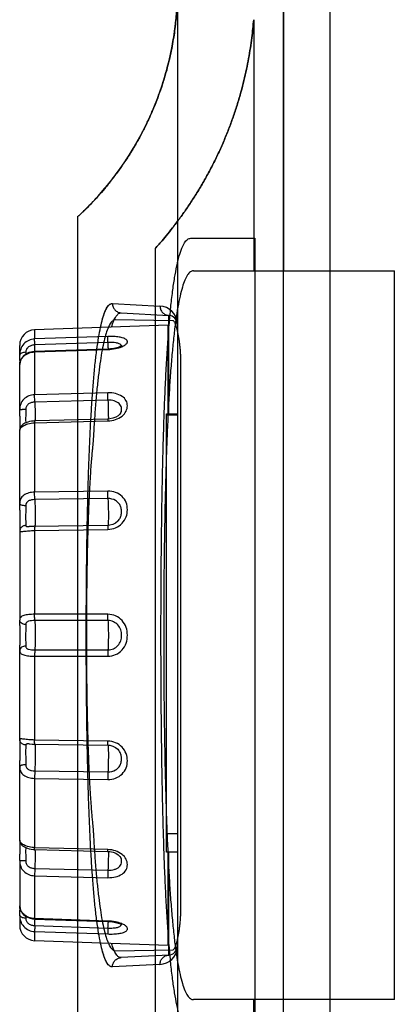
# Model space of a CAD drawing. Header units: millimetres. Extents: x 802 to 9345, y -804 to 1180.
# Tile 49 of 189: x 1509 to 1521, y -275 to -243. Entities that reach past the tile are written whole.
import ezdxf

# ---------------------------------------------------------------- set-up
doc = ezdxf.new("R2010")
doc.units = ezdxf.units.MM
doc.header["$LTSCALE"] = 30.734
doc.layers.get('0').update_dxf_attribs({"linetype": 'CONTINUOUS'})

msp = doc.modelspace()

# ---------------------------------------------------------------- linework, layer by layer
at = {"linetype": 'Continuous'}
for p, q in [((1519.032, -179.015), (1519.032, -284.656)), ((1514.112, -179.515), (1514.112, -252.925)), ((1519.032, -179.515), (1519.032, -284.656)), ((1517.532, -200.708), (1517.532, -251.265)), ((1517.532, -283.772), (1517.532, -200.708)), ((1514.112, -242.171), (1514.112, -253.196)), ((1516.572, -243.167), (1516.572, -251.265)), ((1510.898, -276.221), (1510.898, -249.504)), ((1510.898, -253.117), (1510.898, -249.515)), ((1514.539, -250.215), (1516.612, -250.215)), ((1516.612, -250.215), (1516.612, -275.815)), ((1513.398, -276.292), (1513.398, -250.538)), ((1514.626, -251.265), (1521.112, -251.265)), ((1521.112, -274.765), (1521.112, -251.265)), ((1512.012, -252.321), (1513.547, -252.401)), ((1512.012, -252.321), (1513.547, -252.401)), ((1512.294, -252.62), (1513.828, -252.7)), ((1513.828, -255.881), (1513.828, -252.7)), ((1513.812, -253.015), (1509.5, -253.166)), ((1513.96, -252.872), (1512.114, -252.84)), ((1513.812, -255.881), (1513.812, -253.015)), ((1514.112, -253), (1514.112, -273.031)), ((1514.117, -253), (1514.112, -253)), ((1514.117, -253), (1514.117, -273.031)), ((1514.117, -253), (1514.117, -273.031)), ((1509.5, -253.166), (1509.5, -253.461)), ((1509.018, -253.987), (1509.018, -253.669)), ((1511.864, -253.382), (1509.5, -253.461)), ((1511.869, -253.574), (1509.506, -253.653)), ((1509.213, -253.892), (1509.212, -253.958)), ((1509.5, -253.879), (1511.864, -253.801)), ((1509.5, -253.879), (1509.5, -255.26)), ((1511.864, -253.786), (1509.501, -253.865)), ((1511.874, -253.751), (1511.875, -253.786)), ((1509.018, -254.155), (1509.018, -254.277)), ((1509.018, -255.75), (1509.018, -254.286)), ((1514.221, -271.855), (1514.221, -254.176)), ((1511.864, -255.199), (1509.5, -255.26)), ((1511.869, -255.435), (1509.506, -255.497)), ((1512.295, -255.816), (1512.295, -255.814)), ((1513.762, -270.015), (1513.762, -255.881)), ((1513.762, -255.881), (1514.112, -255.881)), ((1509.018, -255.955), (1509.018, -256.371)), ((1509.23, -256.162), (1509.187, -256.182)), ((1509.5, -256.166), (1511.864, -256.104)), ((1509.5, -256.166), (1509.5, -258.4)), ((1511.866, -256.044), (1509.503, -256.105)), ((1513.762, -255.911), (1514.112, -255.911)), ((1509.023, -256.359), (1509.018, -256.403)), ((1509.018, -256.371), (1509.018, -256.378)), ((1509.018, -256.378), (1509.018, -256.378)), ((1509.018, -256.378), (1509.018, -256.398)), ((1509.018, -258.772), (1509.018, -256.403)), ((1511.864, -258.367), (1509.5, -258.4)), ((1511.869, -258.608), (1509.506, -258.641)), ((1509.018, -258.978), (1509.018, -259.556)), ((1512.209, -259.313), (1512.21, -259.313)), ((1509.018, -259.661), (1509.018, -262.528)), ((1509.322, -259.511), (1509.322, -259.511)), ((1511.868, -259.472), (1509.475, -259.506)), ((1509.5, -259.637), (1511.864, -259.603)), ((1509.5, -259.637), (1509.5, -262.339)), ((1509.509, -259.507), (1509.508, -259.508)), ((1511.864, -262.339), (1509.5, -262.339)), ((1511.869, -262.542), (1509.506, -262.542)), ((1509.018, -262.698), (1509.018, -263.015)), ((1509.018, -263.015), (1509.018, -263.332)), ((1509.018, -266.37), (1509.018, -263.503)), ((1509.506, -263.489), (1511.869, -263.489)), ((1509.5, -263.692), (1509.5, -266.394)), ((1509.5, -263.692), (1511.864, -263.692)), ((1509.018, -266.368), (1509.018, -266.475)), ((1509.018, -266.475), (1509.018, -267.053)), ((1509.322, -266.519), (1509.322, -266.519)), ((1509.323, -266.519), (1509.334, -266.52)), ((1511.864, -266.427), (1509.5, -266.394)), ((1509.509, -266.524), (1509.51, -266.528)), ((1511.874, -266.573), (1511.875, -266.59)), ((1512.21, -266.718), (1512.209, -266.718)), ((1509.018, -269.628), (1509.018, -267.258)), ((1509.5, -267.63), (1509.5, -269.865)), ((1509.5, -267.63), (1511.864, -267.664)), ((1509.506, -267.39), (1511.869, -267.423)), ((1514.112, -269.415), (1513.762, -269.415)), ((1509.018, -269.644), (1509.018, -269.653)), ((1509.018, -269.645), (1509.018, -269.647)), ((1509.018, -269.647), (1509.018, -269.651)), ((1509.018, -269.651), (1509.018, -269.652)), ((1509.018, -269.653), (1509.018, -270.076)), ((1509.174, -269.842), (1509.218, -269.863)), ((1511.864, -269.926), (1509.5, -269.865)), ((1509.503, -269.926), (1511.866, -269.987)), ((1514.112, -270.015), (1513.762, -270.015)), ((1513.812, -273.015), (1513.812, -270.015)), ((1513.828, -273.33), (1513.828, -270.015)), ((1509.018, -270.278), (1509.018, -271.745)), ((1512.295, -270.217), (1512.295, -270.214)), ((1509.5, -270.77), (1509.5, -272.151)), ((1509.5, -270.77), (1511.864, -270.832)), ((1509.506, -270.534), (1511.869, -270.595)), ((1509.018, -271.756), (1509.018, -271.876)), ((1509.018, -272.044), (1509.018, -272.352)), ((1509.212, -272.072), (1509.213, -272.138)), ((1511.864, -272.23), (1509.5, -272.151)), ((1509.501, -272.166), (1511.864, -272.245)), ((1509.506, -272.378), (1511.869, -272.457)), ((1511.875, -272.249), (1511.874, -272.273)), ((1511.875, -272.245), (1511.875, -272.249)), ((1509.5, -272.57), (1509.5, -272.865)), ((1509.5, -272.57), (1511.864, -272.648)), ((1513.812, -273.015), (1509.5, -272.865)), ((1510.898, -276.221), (1510.898, -272.914)), ((1514.112, -272.835), (1514.112, -282.156)), ((1514.117, -273.031), (1514.112, -273.031)), ((1512.114, -273.191), (1513.96, -273.159)), ((1513.828, -273.33), (1512.294, -273.411)), ((1514.112, -273.106), (1514.112, -282.156)), ((1513.547, -273.63), (1512.012, -273.71)), ((1513.547, -273.63), (1512.012, -273.71)), ((1521.112, -274.765), (1514.626, -274.765)), ((1516.572, -281.959), (1516.572, -274.765))]:
    msp.add_line(p, q, dxfattribs=at)
for points in [[(1509.501, -253.865), (1509.428, -253.872), (1509.318, -253.902), (1509.218, -253.953), (1509.134, -254.023), (1509.07, -254.105), (1509.031, -254.194), (1509.018, -254.286)], [(1512.32, -253.678), (1512.322, -253.676), (1512.317, -253.679), (1512.288, -253.697), (1512.234, -253.721), (1512.157, -253.745), (1512.06, -253.766), (1511.947, -253.781), (1511.864, -253.786)], [(1512.295, -255.814), (1512.287, -255.835), (1512.255, -255.885), (1512.199, -255.938), (1512.122, -255.984), (1512.029, -256.019), (1511.929, -256.039), (1511.866, -256.044)], [(1509.187, -256.182), (1509.151, -256.202), (1509.121, -256.222), (1509.098, -256.24), (1509.077, -256.259), (1509.056, -256.284), (1509.037, -256.317), (1509.023, -256.359)], [(1509.503, -256.105), (1509.467, -256.107), (1509.399, -256.114), (1509.337, -256.127), (1509.28, -256.143), (1509.23, -256.162)], [(1512.21, -259.313), (1512.184, -259.341), (1512.109, -259.401), (1512.022, -259.444), (1511.929, -259.467), (1511.868, -259.472)], [(1509.475, -259.506), (1509.422, -259.508), (1509.374, -259.51), (1509.333, -259.511), (1509.322, -259.511)], [(1509.334, -266.52), (1509.423, -266.523), (1509.477, -266.525), (1511.868, -266.559)], [(1511.868, -266.559), (1511.93, -266.564), (1512.023, -266.588), (1512.109, -266.63), (1512.184, -266.69), (1512.21, -266.718)], [(1509.018, -269.628), (1509.024, -269.679), (1509.042, -269.724), (1509.065, -269.757), (1509.087, -269.781), (1509.11, -269.801), (1509.139, -269.821), (1509.174, -269.842)], [(1509.218, -269.863), (1509.269, -269.884), (1509.329, -269.902), (1509.394, -269.915), (1509.466, -269.924), (1509.503, -269.926)], [(1511.866, -269.987), (1511.932, -269.992), (1512.032, -270.013), (1512.123, -270.047), (1512.2, -270.094), (1512.256, -270.146), (1512.288, -270.196), (1512.295, -270.217)], [(1509.018, -271.745), (1509.031, -271.837), (1509.071, -271.927), (1509.135, -272.009), (1509.22, -272.079), (1509.32, -272.13), (1509.431, -272.159), (1509.501, -272.166)], [(1511.864, -272.245), (1511.95, -272.25), (1512.063, -272.265), (1512.159, -272.286), (1512.235, -272.31), (1512.289, -272.334), (1512.318, -272.352), (1512.321, -272.355)]]:
    msp.add_lwpolyline(points, dxfattribs=at)
for centre, radius, start, end in [((1504.112, -242.171), 10, 312.7374, 0), ((1513.516, -253.001), 0.601, 7.2805, 87.0429), ((1513.516, -253.001), 0.6, 7.2809, 87.0469), ((1513.812, -253), 0.3, 0, 87), ((1513.551, -253), 0.565, 5.0291, 7.6875), ((1513.552, -253), 0.564, 0.0012, 7.6909), ((1513.553, -253), 0.564, 2.4443, 5.0282), ((1513.551, -253), 0.566, 0.005, 2.4432), ((1509.518, -253.666), 0.5, 92, 180.2413), ((1465.534, -255.11), 43.996, 1.62, 1.8976), ((1466.662, -255.071), 45.232, 1.6723, 1.8966), ((1463.456, -254.143), 45.562, 359.9847, 0.1963), ((1447.548, -255.935), 61.47, 359.98089, 0.16963), ((1504.493, -256.068), 5.025, 359.5392, 0.0089), ((1506.544, -256.006), 5.337, 359.6047, 0.0652), ((1451.609, -258.951), 57.409, 359.97309, 0.17647), ((1472.91, -262.67), 36.108, 359.9557, 0.2243), ((1461.788, -263.343), 47.231, 359.8073, 0.0132), ((1438.947, -267.063), 70.071, 359.8419, 0.00852), ((1507.149, -269.645), 1.869, 0.0242, 0.3266), ((1438.019, -270.084), 70.999, 359.84303, 0.00643), ((1504.884, -269.961), 4.634, 359.9713, 0.4806), ((1507.63, -270.02), 4.25, 0.2898, 0.4254), ((1506.772, -270.024), 5.108, 0.0543, 0.2868), ((1460.06, -271.882), 48.959, 359.811, 0.0068), ((1509.518, -272.365), 0.5, 179.7587, 268), ((1468.296, -271.006), 41.233, 358.0931, 358.3893), ((1468.916, -271.03), 42.976, 358.0977, 358.343), ((1513.812, -273.031), 0.3, 273, 0), ((1513.552, -273.031), 0.564, 352.3094, 359.9985), ((1513.553, -273.031), 0.564, 352.3115, 359.9977), ((1513.516, -273.03), 0.601, 272.9574, 352.7195), ((1513.516, -273.03), 0.6, 272.9527, 352.7195)]:
    msp.add_arc(centre, radius, start, end, dxfattribs=at)
for points, knots in [([(1514.112, -242.171), (1514.112, -242.243), (1514.11, -242.389), (1514.103, -242.61), (1514.09, -242.838), (1514.072, -243.077), (1514.046, -243.329), (1514.011, -243.596), (1513.966, -243.879), (1513.911, -244.173), (1513.844, -244.479), (1513.764, -244.793), (1513.671, -245.114), (1513.564, -245.441), (1513.443, -245.771), (1513.308, -246.104), (1513.159, -246.437), (1512.994, -246.769), (1512.816, -247.099), (1512.624, -247.423), (1512.421, -247.739), (1512.208, -248.044), (1511.988, -248.336), (1511.767, -248.608), (1511.548, -248.86), (1511.347, -249.077), (1511.152, -249.274), (1511.043, -249.38), (1510.861, -249.55), (1511.045, -249.378), (1511.153, -249.272), (1511.349, -249.074), (1511.55, -248.857), (1511.769, -248.605), (1511.991, -248.333), (1512.21, -248.041), (1512.423, -247.736), (1512.626, -247.42), (1512.817, -247.096), (1512.995, -246.767), (1513.159, -246.435), (1513.309, -246.102), (1513.444, -245.77), (1513.564, -245.44), (1513.671, -245.114), (1513.764, -244.793), (1513.844, -244.479), (1513.911, -244.173), (1513.966, -243.878), (1514.011, -243.596), (1514.046, -243.329), (1514.072, -243.077), (1514.09, -242.838), (1514.103, -242.61), (1514.11, -242.389), (1514.112, -242.243), (1514.112, -242.171)], [0, 0, 0, 0, 0.013166, 0.026543, 0.040347, 0.054802, 0.070153, 0.086548, 0.103939, 0.122202, 0.141232, 0.160941, 0.181261, 0.202134, 0.223507, 0.245329, 0.267542, 0.290079, 0.312854, 0.33576, 0.358654, 0.381351, 0.403608, 0.425107, 0.44543, 0.464024, 0.480122, 0.492626, 0.5, 0.507505, 0.52006, 0.536188, 0.554799, 0.575128, 0.596624, 0.618873, 0.641557, 0.664434, 0.687318, 0.710069, 0.732578, 0.754762, 0.776556, 0.797906, 0.818761, 0.83907, 0.858776, 0.877806, 0.896072, 0.913464, 0.929857, 0.945205, 0.959659, 0.97346, 0.986836, 1, 1, 1, 1]), ([(1516.572, -243.167), (1516.564, -243.262), (1516.546, -243.459), (1516.512, -243.762), (1516.466, -244.082), (1516.41, -244.419), (1516.341, -244.769), (1516.258, -245.132), (1516.162, -245.503), (1516.051, -245.882), (1515.924, -246.266), (1515.783, -246.653), (1515.626, -247.042), (1515.454, -247.431), (1515.267, -247.816), (1515.067, -248.196), (1514.854, -248.567), (1514.633, -248.924), (1514.406, -249.265), (1514.18, -249.582), (1513.959, -249.873), (1513.763, -250.117), (1513.579, -250.334), (1513.493, -250.433), (1513.372, -250.567), (1513.493, -250.433), (1513.579, -250.333), (1513.763, -250.116), (1513.96, -249.872), (1514.181, -249.582), (1514.407, -249.264), (1514.633, -248.924), (1514.855, -248.566), (1515.067, -248.196), (1515.267, -247.816), (1515.454, -247.431), (1515.626, -247.042), (1515.783, -246.653), (1515.924, -246.266), (1516.05, -245.882), (1516.162, -245.503), (1516.258, -245.132), (1516.341, -244.77), (1516.41, -244.419), (1516.466, -244.082), (1516.512, -243.762), (1516.546, -243.459), (1516.564, -243.262), (1516.572, -243.167)], [0, 0, 0, 0, 0.017565, 0.036196, 0.056003, 0.076951, 0.098867, 0.121634, 0.145151, 0.169318, 0.194066, 0.21933, 0.245032, 0.27108, 0.29735, 0.323693, 0.349915, 0.375754, 0.400912, 0.424983, 0.447414, 0.467438, 0.483994, 0.495622, 0.5, 0.504398, 0.516056, 0.532612, 0.552639, 0.575068, 0.599135, 0.624286, 0.650117, 0.676329, 0.70266, 0.728921, 0.754963, 0.780662, 0.805924, 0.830671, 0.85484, 0.878359, 0.901128, 0.923047, 0.943996, 0.963804, 0.982435, 1, 1, 1, 1]), ([(1514.539, -275.815), (1514.503, -275.815), (1514.42, -275.78), (1514.327, -275.659), (1514.241, -275.476), (1514.16, -275.226), (1514.084, -274.909), (1514.014, -274.526), (1513.95, -274.079), (1513.892, -273.571), (1513.84, -273.004), (1513.793, -272.381), (1513.752, -271.705), (1513.716, -270.982), (1513.685, -270.213), (1513.659, -269.404), (1513.636, -268.56), (1513.618, -267.684), (1513.604, -266.782), (1513.593, -265.859), (1513.585, -264.92), (1513.58, -263.97), (1513.579, -263.015), (1513.58, -262.06), (1513.585, -261.111), (1513.593, -260.172), (1513.604, -259.249), (1513.618, -258.347), (1513.636, -257.471), (1513.659, -256.626), (1513.685, -255.818), (1513.716, -255.049), (1513.752, -254.325), (1513.793, -253.65), (1513.84, -253.027), (1513.892, -252.46), (1513.95, -251.952), (1514.014, -251.505), (1514.084, -251.122), (1514.16, -250.805), (1514.241, -250.555), (1514.327, -250.372), (1514.42, -250.251), (1514.503, -250.215), (1514.539, -250.215)], [0, 0, 0, 0, 0.004116, 0.009652, 0.017345, 0.027436, 0.03999, 0.054999, 0.072416, 0.092165, 0.114153, 0.138268, 0.164385, 0.192366, 0.222058, 0.253299, 0.285919, 0.319735, 0.354561, 0.390201, 0.426456, 0.463124, 0.499998, 0.536873, 0.57354, 0.609796, 0.645436, 0.680261, 0.714078, 0.746697, 0.777939, 0.807631, 0.835612, 0.861729, 0.885845, 0.907833, 0.927582, 0.944999, 0.960008, 0.972563, 0.982654, 0.990347, 0.995884, 1, 1, 1, 1]), ([(1514.626, -251.265), (1514.592, -251.265), (1514.514, -251.297), (1514.424, -251.409), (1514.34, -251.577), (1514.261, -251.807), (1514.187, -252.098), (1514.118, -252.45), (1514.054, -252.86), (1513.996, -253.327), (1513.943, -253.848), (1513.895, -254.42), (1513.852, -255.04), (1513.815, -255.705), (1513.782, -256.41), (1513.754, -257.152), (1513.73, -257.928), (1513.71, -258.731), (1513.694, -259.559), (1513.682, -260.406), (1513.673, -261.267), (1513.668, -262.139), (1513.666, -263.015), (1513.668, -263.892), (1513.673, -264.763), (1513.682, -265.625), (1513.694, -266.472), (1513.71, -267.3), (1513.73, -268.103), (1513.754, -268.878), (1513.782, -269.621), (1513.815, -270.326), (1513.852, -270.991), (1513.895, -271.611), (1513.943, -272.183), (1513.996, -272.704), (1514.054, -273.171), (1514.118, -273.581), (1514.187, -273.933), (1514.261, -274.224), (1514.34, -274.454), (1514.424, -274.622), (1514.514, -274.734), (1514.592, -274.765), (1514.626, -274.765)], [0, 0, 0, 0, 0.004261, 0.009911, 0.01768, 0.027835, 0.040426, 0.055473, 0.072908, 0.092667, 0.114664, 0.138761, 0.164876, 0.192819, 0.222492, 0.253692, 0.286257, 0.320037, 0.35479, 0.390389, 0.426567, 0.463188, 0.499998, 0.536808, 0.573429, 0.609607, 0.645207, 0.67996, 0.71374, 0.746306, 0.777507, 0.80718, 0.835122, 0.861238, 0.885335, 0.907333, 0.927091, 0.944527, 0.959573, 0.972165, 0.98232, 0.990089, 0.995739, 1, 1, 1, 1]), ([(1512.012, -273.71), (1511.982, -273.712), (1511.911, -273.684), (1511.833, -273.582), (1511.758, -273.425), (1511.688, -273.209), (1511.622, -272.933), (1511.561, -272.6), (1511.504, -272.21), (1511.452, -271.766), (1511.405, -271.271), (1511.363, -270.727), (1511.325, -270.137), (1511.292, -269.506), (1511.263, -268.836), (1511.238, -268.131), (1511.217, -267.396), (1511.2, -266.636), (1511.187, -265.854), (1511.177, -265.055), (1511.171, -264.244), (1511.167, -263.426), (1511.167, -262.605), (1511.171, -261.787), (1511.177, -260.976), (1511.187, -260.177), (1511.2, -259.395), (1511.217, -258.634), (1511.238, -257.899), (1511.263, -257.195), (1511.292, -256.525), (1511.325, -255.893), (1511.363, -255.304), (1511.405, -254.76), (1511.452, -254.264), (1511.504, -253.82), (1511.561, -253.431), (1511.622, -253.097), (1511.688, -252.822), (1511.758, -252.605), (1511.833, -252.449), (1511.911, -252.346), (1511.982, -252.319), (1512.012, -252.321)], [0, 0, 0, 0, 0.004088, 0.009668, 0.017557, 0.028008, 0.041059, 0.056691, 0.074866, 0.095506, 0.118492, 0.14369, 0.170965, 0.200168, 0.231132, 0.263689, 0.297652, 0.332793, 0.368911, 0.405807, 0.443264, 0.481054, 0.518956, 0.556747, 0.594203, 0.631099, 0.667217, 0.702358, 0.736319, 0.768874, 0.799836, 0.829039, 0.856314, 0.881512, 0.904497, 0.925137, 0.943311, 0.958943, 0.971994, 0.982444, 0.990333, 0.995912, 1, 1, 1, 1]), ([(1511.627, -253.086), (1511.651, -252.973), (1511.69, -252.814), (1511.754, -252.623), (1511.801, -252.513), (1511.849, -252.428), (1511.9, -252.366), (1511.954, -252.327), (1511.994, -252.32), (1512.012, -252.321)], [0, 0, 0, 0, 0.386941, 0.543075, 0.674736, 0.782915, 0.869687, 0.939326, 1, 1, 1, 1]), ([(1512.012, -252.321), (1512.012, -252.358), (1512.026, -252.434), (1512.088, -252.532), (1512.182, -252.6), (1512.257, -252.618), (1512.294, -252.62)], [0, 0, 0, 0, 0.250637, 0.500885, 0.75062, 1, 1, 1, 1]), ([(1511.983, -253.078), (1512.004, -253.009), (1512.044, -252.89), (1512.11, -252.756), (1512.167, -252.682), (1512.207, -252.645), (1512.25, -252.623), (1512.28, -252.619), (1512.294, -252.62)], [0, 0, 0, 0, 0.368233, 0.64743, 0.756496, 0.848223, 0.927081, 1, 1, 1, 1]), ([(1513.547, -252.401), (1513.547, -252.439), (1513.561, -252.515), (1513.623, -252.612), (1513.716, -252.68), (1513.79, -252.699), (1513.828, -252.7)], [0, 0, 0, 0, 0.251521, 0.502114, 0.751481, 1, 1, 1, 1]), ([(1512.114, -252.84), (1512.086, -252.839), (1512.02, -252.864), (1511.942, -252.957), (1511.87, -253.098), (1511.801, -253.291), (1511.736, -253.537), (1511.675, -253.834), (1511.618, -254.18), (1511.565, -254.575), (1511.517, -255.016), (1511.473, -255.5), (1511.433, -256.025), (1511.411, -256.389), (1511.4, -256.577)], [0, 0, 0, 0, 0.021931, 0.051022, 0.091195, 0.143777, 0.20905, 0.286955, 0.377322, 0.479829, 0.59397, 0.719144, 0.854714, 1, 1, 1, 1]), ([(1514.112, -253.196), (1514.106, -253.169), (1514.095, -253.117), (1514.075, -253.046), (1514.054, -252.985), (1514.032, -252.937), (1514.009, -252.901), (1513.986, -252.878), (1513.968, -252.872), (1513.96, -252.872)], [0, 0, 0, 0, 0.223846, 0.424349, 0.597181, 0.739697, 0.851374, 0.935167, 1, 1, 1, 1]), ([(1514.221, -254.176), (1514.221, -254.132), (1514.219, -254.044), (1514.213, -253.912), (1514.203, -253.78), (1514.19, -253.651), (1514.173, -253.527), (1514.154, -253.409), (1514.134, -253.299), (1514.119, -253.229), (1514.112, -253.196)], [0, 0, 0, 0, 0.133156, 0.267684, 0.401784, 0.533596, 0.661165, 0.782594, 0.896161, 1, 1, 1, 1]), ([(1509.5, -253.461), (1509.435, -253.463), (1509.303, -253.494), (1509.141, -253.615), (1509.039, -253.788), (1509.018, -253.92), (1509.018, -253.985)], [0, 0, 0, 0, 0.250802, 0.501554, 0.752276, 1, 1, 1, 1]), ([(1509.506, -253.653), (1509.47, -253.654), (1509.4, -253.665), (1509.303, -253.712), (1509.23, -253.79), (1509.213, -253.859), (1509.213, -253.892)], [0, 0, 0, 0, 0.255653, 0.510911, 0.762797, 1, 1, 1, 1]), ([(1509.506, -253.653), (1509.505, -253.631), (1509.503, -253.567), (1509.501, -253.503), (1509.5, -253.461)], [0, 0, 0, 0, 0.335915, 1, 1, 1, 1]), ([(1512.314, -253.715), (1512.353, -253.699), (1512.406, -253.673), (1512.46, -253.627), (1512.484, -253.595), (1512.496, -253.562), (1512.495, -253.53), (1512.481, -253.5), (1512.454, -253.473), (1512.414, -253.45), (1512.339, -253.42), (1512.218, -253.395), (1512.05, -253.381), (1511.928, -253.38), (1511.864, -253.382)], [0, 0, 0, 0, 0.131888, 0.182433, 0.223542, 0.258094, 0.289716, 0.322459, 0.360897, 0.408628, 0.467013, 0.615233, 0.797945, 1, 1, 1, 1]), ([(1511.869, -253.574), (1511.867, -253.533), (1511.866, -253.47), (1511.864, -253.406), (1511.864, -253.382)], [0, 0, 0, 0, 0.634437, 1, 1, 1, 1]), ([(1512.288, -253.653), (1512.272, -253.636), (1512.221, -253.607), (1512.08, -253.575), (1511.957, -253.571), (1511.869, -253.574)], [0, 0, 0, 0, 0.159436, 0.389218, 1, 1, 1, 1]), ([(1512.304, -253.687), (1512.304, -253.684), (1512.301, -253.672), (1512.294, -253.66), (1512.288, -253.653)], [0, 0, 0, 0, 0.239011, 1, 1, 1, 1]), ([(1509.018, -254.286), (1509.018, -254.239), (1509.045, -254.137), (1509.149, -254.004), (1509.308, -253.907), (1509.435, -253.881), (1509.5, -253.879)], [0, 0, 0, 0, 0.203444, 0.445511, 0.715826, 1, 1, 1, 1]), ([(1509.213, -253.892), (1509.188, -253.893), (1509.14, -253.897), (1509.078, -253.917), (1509.033, -253.945), (1509.018, -253.974), (1509.018, -253.987)], [0, 0, 0, 0, 0.325148, 0.611566, 0.834734, 1, 1, 1, 1]), ([(1509.501, -253.865), (1509.501, -253.865), (1509.501, -253.867), (1509.5, -253.869), (1509.5, -253.874), (1509.5, -253.877), (1509.5, -253.879)], [0, 0, 0, 0, 0.065966, 0.256151, 0.568589, 1, 1, 1, 1]), ([(1511.864, -253.801), (1511.946, -253.798), (1512.099, -253.781), (1512.249, -253.741), (1512.314, -253.715)], [0, 0, 0, 0, 0.536588, 1, 1, 1, 1]), ([(1511.864, -253.786), (1511.864, -253.786), (1511.864, -253.788), (1511.864, -253.79), (1511.864, -253.795), (1511.864, -253.798), (1511.864, -253.801)], [0, 0, 0, 0, 0.065118, 0.255287, 0.568031, 1, 1, 1, 1]), ([(1511.864, -256.104), (1511.949, -256.102), (1512.113, -256.074), (1512.322, -255.965), (1512.464, -255.807), (1512.509, -255.621), (1512.466, -255.438), (1512.319, -255.295), (1512.109, -255.212), (1511.948, -255.197), (1511.864, -255.199)], [0, 0, 0, 0, 0.148705, 0.286385, 0.405775, 0.509745, 0.60977, 0.720984, 0.852797, 1, 1, 1, 1]), ([(1511.869, -255.435), (1511.868, -255.414), (1511.865, -255.335), (1511.864, -255.257), (1511.864, -255.199)], [0, 0, 0, 0, 0.268127, 1, 1, 1, 1]), ([(1509.5, -255.26), (1509.435, -255.262), (1509.306, -255.288), (1509.142, -255.394), (1509.037, -255.559), (1509.018, -255.687), (1509.018, -255.75)], [0, 0, 0, 0, 0.256308, 0.504994, 0.749668, 1, 1, 1, 1]), ([(1509.506, -255.497), (1509.471, -255.498), (1509.4, -255.508), (1509.302, -255.551), (1509.228, -255.631), (1509.213, -255.703), (1509.213, -255.738)], [0, 0, 0, 0, 0.252075, 0.501281, 0.74897, 1, 1, 1, 1]), ([(1509.506, -255.497), (1509.505, -255.476), (1509.503, -255.397), (1509.501, -255.318), (1509.5, -255.26)], [0, 0, 0, 0, 0.268196, 1, 1, 1, 1]), ([(1509.506, -255.497), (1509.51, -255.598), (1509.515, -255.789), (1509.518, -255.979), (1509.518, -256.067)], [0, 0, 0, 0, 0.53465, 1, 1, 1, 1]), ([(1511.869, -255.435), (1511.872, -255.536), (1511.877, -255.724), (1511.88, -255.912), (1511.88, -256)], [0, 0, 0, 0, 0.532567, 1, 1, 1, 1]), ([(1512.295, -255.814), (1512.302, -255.792), (1512.309, -255.745), (1512.303, -255.673), (1512.276, -255.603), (1512.226, -255.542), (1512.155, -255.493), (1512.037, -255.445), (1511.936, -255.434), (1511.869, -255.435)], [0, 0, 0, 0, 0.102454, 0.209011, 0.317327, 0.432532, 0.55878, 0.69732, 1, 1, 1, 1]), ([(1509.213, -255.738), (1509.188, -255.738), (1509.151, -255.739), (1509.105, -255.741), (1509.076, -255.743), (1509.053, -255.745), (1509.034, -255.747), (1509.025, -255.749), (1509.018, -255.751), (1509.018, -255.753)], [0, 0, 0, 0, 0.382268, 0.554115, 0.704446, 0.827811, 0.91965, 0.97698, 1, 1, 1, 1]), ([(1509.213, -255.738), (1509.212, -255.826), (1509.211, -255.971), (1509.211, -256.116), (1509.212, -256.172)], [0, 0, 0, 0, 0.610719, 1, 1, 1, 1]), ([(1509.219, -256.223), (1509.24, -256.215), (1509.33, -256.182), (1509.427, -256.168), (1509.5, -256.166)], [0, 0, 0, 0, 0.234675, 1, 1, 1, 1]), ([(1509.503, -256.105), (1509.502, -256.105), (1509.502, -256.107), (1509.502, -256.109), (1509.501, -256.115), (1509.501, -256.125), (1509.5, -256.142), (1509.5, -256.157), (1509.5, -256.166)], [0, 0, 0, 0, 0.01851, 0.068275, 0.149897, 0.262691, 0.577981, 1, 1, 1, 1]), ([(1511.866, -256.044), (1511.865, -256.044), (1511.865, -256.046), (1511.865, -256.048), (1511.864, -256.053), (1511.864, -256.063), (1511.864, -256.081), (1511.864, -256.096), (1511.864, -256.104)], [0, 0, 0, 0, 0.018119, 0.067792, 0.149403, 0.262233, 0.577695, 1, 1, 1, 1]), ([(1509.018, -256.403), (1509.018, -256.4), (1509.019, -256.387), (1509.024, -256.374), (1509.029, -256.365)], [0, 0, 0, 0, 0.213682, 1, 1, 1, 1]), ([(1509.029, -256.365), (1509.045, -256.336), (1509.104, -256.279), (1509.175, -256.241), (1509.219, -256.223)], [0, 0, 0, 0, 0.409671, 1, 1, 1, 1]), ([(1511.4, -256.577), (1511.399, -256.596), (1511.396, -256.633), (1511.393, -256.688), (1511.389, -256.74), (1511.385, -256.79), (1511.381, -256.838), (1511.377, -256.883), (1511.374, -256.912), (1511.373, -256.926)], [0, 0, 0, 0, 0.163771, 0.320726, 0.470776, 0.613838, 0.749812, 0.878579, 1, 1, 1, 1]), ([(1511.373, -256.926), (1511.367, -256.982), (1511.355, -257.103), (1511.337, -257.302), (1511.318, -257.539), (1511.298, -257.824), (1511.277, -258.169), (1511.256, -258.58), (1511.236, -259.051), (1511.219, -259.566), (1511.204, -260.109), (1511.192, -260.672), (1511.183, -261.251), (1511.176, -261.841), (1511.172, -262.439), (1511.171, -263.041), (1511.173, -263.643), (1511.177, -264.24), (1511.183, -264.829), (1511.193, -265.407), (1511.205, -265.969), (1511.22, -266.51), (1511.238, -267.021), (1511.258, -267.484), (1511.279, -267.887), (1511.299, -268.224), (1511.319, -268.503), (1511.337, -268.735), (1511.355, -268.931), (1511.367, -269.05), (1511.373, -269.105)], [0, 0, 0, 0, 0.013882, 0.030034, 0.049214, 0.072309, 0.10035, 0.134284, 0.173623, 0.216281, 0.261026, 0.307365, 0.354929, 0.403416, 0.452563, 0.502096, 0.55161, 0.600712, 0.649127, 0.696589, 0.742831, 0.787449, 0.829845, 0.868554, 0.90168, 0.929072, 0.951679, 0.970491, 0.986356, 1, 1, 1, 1]), ([(1509.5, -258.4), (1509.436, -258.401), (1509.313, -258.417), (1509.173, -258.478), (1509.09, -258.553), (1509.033, -258.641), (1509.018, -258.72), (1509.018, -258.772)], [0, 0, 0, 0, 0.284311, 0.541313, 0.658502, 0.771197, 1, 1, 1, 1]), ([(1509.506, -258.641), (1509.505, -258.624), (1509.502, -258.544), (1509.501, -258.464), (1509.5, -258.4)], [0, 0, 0, 0, 0.214315, 1, 1, 1, 1]), ([(1511.869, -258.608), (1511.868, -258.59), (1511.865, -258.51), (1511.864, -258.43), (1511.864, -258.367)], [0, 0, 0, 0, 0.214264, 1, 1, 1, 1]), ([(1511.864, -259.603), (1511.949, -259.602), (1512.12, -259.566), (1512.332, -259.42), (1512.468, -259.208), (1512.508, -258.968), (1512.47, -258.73), (1512.332, -258.526), (1512.117, -258.394), (1511.949, -258.366), (1511.864, -258.367)], [0, 0, 0, 0, 0.130853, 0.259581, 0.384351, 0.505419, 0.624574, 0.744951, 0.870122, 1, 1, 1, 1]), ([(1509.506, -258.641), (1509.471, -258.642), (1509.402, -258.649), (1509.305, -258.679), (1509.228, -258.745), (1509.213, -258.81), (1509.213, -258.842)], [0, 0, 0, 0, 0.266658, 0.521368, 0.759071, 1, 1, 1, 1]), ([(1509.506, -258.641), (1509.51, -258.73), (1509.516, -258.92), (1509.518, -259.111), (1509.518, -259.212)], [0, 0, 0, 0, 0.466167, 1, 1, 1, 1]), ([(1512.21, -259.313), (1512.236, -259.281), (1512.279, -259.211), (1512.307, -259.092), (1512.307, -258.991), (1512.294, -258.912), (1512.269, -258.835), (1512.214, -258.747), (1512.084, -258.639), (1511.954, -258.606), (1511.869, -258.608)], [0, 0, 0, 0, 0.125446, 0.24718, 0.368853, 0.430482, 0.491674, 0.614788, 0.740616, 1, 1, 1, 1]), ([(1511.869, -258.608), (1511.876, -258.755), (1511.88, -258.978), (1511.881, -259.252), (1511.879, -259.377), (1511.876, -259.428)], [0, 0, 0, 0, 0.540772, 0.812922, 1, 1, 1, 1]), ([(1509.213, -258.842), (1509.188, -258.842), (1509.141, -258.839), (1509.086, -258.827), (1509.051, -258.813), (1509.03, -258.8), (1509.018, -258.784), (1509.018, -258.774)], [0, 0, 0, 0, 0.346353, 0.644988, 0.765612, 0.863779, 1, 1, 1, 1]), ([(1509.213, -258.842), (1509.212, -258.905), (1509.211, -259.117), (1509.21, -259.328), (1509.213, -259.477)], [0, 0, 0, 0, 0.29697, 1, 1, 1, 1]), ([(1509.518, -259.212), (1509.518, -259.263), (1509.517, -259.349), (1509.515, -259.434), (1509.513, -259.469)], [0, 0, 0, 0, 0.594289, 1, 1, 1, 1]), ([(1509.018, -259.556), (1509.018, -259.567), (1509.018, -259.602), (1509.018, -259.638), (1509.018, -259.663)], [0, 0, 0, 0, 0.296055, 1, 1, 1, 1]), ([(1509.044, -259.57), (1509.04, -259.577), (1509.025, -259.605), (1509.018, -259.637), (1509.018, -259.661)], [0, 0, 0, 0, 0.253254, 1, 1, 1, 1]), ([(1509.018, -259.663), (1509.018, -259.675), (1509.058, -259.676), (1509.096, -259.671), (1509.156, -259.664), (1509.227, -259.654), (1509.344, -259.643), (1509.436, -259.638), (1509.5, -259.637)], [0, 0, 0, 0, 0.071087, 0.157544, 0.278741, 0.430299, 0.605927, 1, 1, 1, 1]), ([(1509.213, -259.477), (1509.179, -259.478), (1509.112, -259.495), (1509.061, -259.543), (1509.044, -259.57)], [0, 0, 0, 0, 0.508038, 1, 1, 1, 1]), ([(1509.213, -259.477), (1509.213, -259.48), (1509.214, -259.487), (1509.221, -259.498), (1509.237, -259.506), (1509.271, -259.512), (1509.301, -259.512), (1509.322, -259.511)], [0, 0, 0, 0, 0.081384, 0.159334, 0.297713, 0.485242, 1, 1, 1, 1]), ([(1509.505, -259.506), (1509.504, -259.506), (1509.504, -259.51), (1509.503, -259.516), (1509.502, -259.528), (1509.502, -259.543), (1509.501, -259.562), (1509.501, -259.594), (1509.5, -259.619), (1509.5, -259.637)], [0, 0, 0, 0, 0.019413, 0.072494, 0.158976, 0.276849, 0.423558, 0.595839, 1, 1, 1, 1]), ([(1509.508, -259.508), (1509.508, -259.508), (1509.508, -259.508), (1509.508, -259.509), (1509.507, -259.509)], [0, 0, 0, 0, 0.585865, 1, 1, 1, 1]), ([(1509.513, -259.469), (1509.513, -259.477), (1509.511, -259.49), (1509.51, -259.503), (1509.509, -259.507)], [0, 0, 0, 0, 0.661129, 1, 1, 1, 1]), ([(1511.868, -259.472), (1511.867, -259.472), (1511.867, -259.477), (1511.866, -259.482), (1511.865, -259.494), (1511.865, -259.509), (1511.864, -259.529), (1511.864, -259.56), (1511.864, -259.586), (1511.864, -259.603)], [0, 0, 0, 0, 0.019152, 0.072166, 0.158634, 0.276526, 0.423279, 0.595629, 1, 1, 1, 1]), ([(1511.872, -259.472), (1511.872, -259.472), (1511.872, -259.473), (1511.871, -259.475), (1511.87, -259.475)], [0, 0, 0, 0, 0.361073, 1, 1, 1, 1]), ([(1511.876, -259.428), (1511.876, -259.438), (1511.875, -259.452), (1511.873, -259.467), (1511.872, -259.472)], [0, 0, 0, 0, 0.642185, 1, 1, 1, 1]), ([(1509.5, -262.339), (1509.436, -262.339), (1509.319, -262.344), (1509.18, -262.365), (1509.094, -262.401), (1509.049, -262.434), (1509.022, -262.478), (1509.018, -262.511), (1509.018, -262.528)], [0, 0, 0, 0, 0.337811, 0.621879, 0.734399, 0.828581, 0.912842, 1, 1, 1, 1]), ([(1509.213, -262.668), (1509.187, -262.667), (1509.139, -262.66), (1509.075, -262.631), (1509.029, -262.586), (1509.018, -262.547), (1509.018, -262.529)], [0, 0, 0, 0, 0.29017, 0.557932, 0.792131, 1, 1, 1, 1]), ([(1509.506, -262.542), (1509.471, -262.542), (1509.404, -262.544), (1509.323, -262.556), (1509.268, -262.577), (1509.236, -262.6), (1509.216, -262.632), (1509.213, -262.656), (1509.213, -262.668)], [0, 0, 0, 0, 0.297879, 0.571554, 0.691477, 0.797867, 0.896725, 1, 1, 1, 1]), ([(1509.506, -262.542), (1509.503, -262.516), (1509.502, -262.448), (1509.5, -262.38), (1509.5, -262.339)], [0, 0, 0, 0, 0.386601, 1, 1, 1, 1]), ([(1509.506, -262.542), (1509.508, -262.566), (1509.512, -262.626), (1509.517, -262.784), (1509.518, -262.918), (1509.518, -263.015)], [0, 0, 0, 0, 0.151034, 0.383819, 1, 1, 1, 1]), ([(1512.495, -263.015), (1512.495, -262.93), (1512.47, -262.756), (1512.335, -262.53), (1512.122, -262.375), (1511.949, -262.339), (1511.864, -262.339)], [0, 0, 0, 0, 0.250558, 0.50045, 0.75011, 1, 1, 1, 1]), ([(1511.869, -262.542), (1511.866, -262.516), (1511.865, -262.448), (1511.864, -262.38), (1511.864, -262.339)], [0, 0, 0, 0, 0.386497, 1, 1, 1, 1]), ([(1512.306, -263.015), (1512.306, -262.956), (1512.291, -262.834), (1512.198, -262.675), (1512.049, -262.567), (1511.928, -262.542), (1511.869, -262.542)], [0, 0, 0, 0, 0.250574, 0.500496, 0.750149, 1, 1, 1, 1]), ([(1511.869, -262.542), (1511.871, -262.566), (1511.874, -262.626), (1511.879, -262.784), (1511.881, -263.015), (1511.879, -263.247), (1511.874, -263.405), (1511.871, -263.465), (1511.869, -263.489)], [0, 0, 0, 0, 0.075491, 0.191878, 0.5, 0.808122, 0.924509, 1, 1, 1, 1]), ([(1509.213, -262.668), (1509.213, -262.693), (1509.212, -262.809), (1509.211, -262.925), (1509.211, -263.015)], [0, 0, 0, 0, 0.216322, 1, 1, 1, 1]), ([(1509.211, -263.015), (1509.211, -263.047), (1509.211, -263.163), (1509.212, -263.279), (1509.213, -263.363)], [0, 0, 0, 0, 0.274496, 1, 1, 1, 1]), ([(1509.518, -263.015), (1509.518, -263.113), (1509.517, -263.247), (1509.512, -263.405), (1509.508, -263.465), (1509.506, -263.489)], [0, 0, 0, 0, 0.616181, 0.848966, 1, 1, 1, 1]), ([(1511.864, -263.692), (1511.949, -263.692), (1512.122, -263.655), (1512.335, -263.501), (1512.47, -263.274), (1512.495, -263.101), (1512.495, -263.015)], [0, 0, 0, 0, 0.249906, 0.499576, 0.749454, 1, 1, 1, 1]), ([(1511.869, -263.489), (1511.928, -263.489), (1512.049, -263.464), (1512.198, -263.356), (1512.291, -263.196), (1512.306, -263.075), (1512.306, -263.015)], [0, 0, 0, 0, 0.249867, 0.499531, 0.749437, 1, 1, 1, 1]), ([(1509.213, -263.363), (1509.187, -263.363), (1509.139, -263.37), (1509.075, -263.4), (1509.029, -263.444), (1509.018, -263.484), (1509.018, -263.502)], [0, 0, 0, 0, 0.29018, 0.557951, 0.792146, 1, 1, 1, 1]), ([(1509.018, -263.503), (1509.018, -263.519), (1509.022, -263.552), (1509.049, -263.596), (1509.094, -263.63), (1509.18, -263.665), (1509.319, -263.687), (1509.436, -263.692), (1509.5, -263.692)], [0, 0, 0, 0, 0.087158, 0.171419, 0.265601, 0.37812, 0.662189, 1, 1, 1, 1]), ([(1509.213, -263.363), (1509.213, -263.375), (1509.216, -263.399), (1509.236, -263.431), (1509.268, -263.453), (1509.323, -263.474), (1509.404, -263.486), (1509.471, -263.489), (1509.506, -263.489)], [0, 0, 0, 0, 0.103275, 0.202133, 0.308523, 0.428446, 0.702121, 1, 1, 1, 1]), ([(1509.506, -263.489), (1509.503, -263.515), (1509.502, -263.583), (1509.5, -263.651), (1509.5, -263.692)], [0, 0, 0, 0, 0.386624, 1, 1, 1, 1]), ([(1511.869, -263.489), (1511.866, -263.515), (1511.865, -263.583), (1511.864, -263.651), (1511.864, -263.692)], [0, 0, 0, 0, 0.386499, 1, 1, 1, 1]), ([(1509.5, -266.394), (1509.436, -266.393), (1509.344, -266.388), (1509.227, -266.376), (1509.156, -266.367), (1509.096, -266.36), (1509.058, -266.355), (1509.018, -266.356), (1509.018, -266.368)], [0, 0, 0, 0, 0.394072, 0.569699, 0.721257, 0.842455, 0.928912, 1, 1, 1, 1]), ([(1509.044, -266.461), (1509.04, -266.454), (1509.025, -266.426), (1509.018, -266.394), (1509.018, -266.37)], [0, 0, 0, 0, 0.253251, 1, 1, 1, 1]), ([(1509.213, -266.554), (1509.179, -266.553), (1509.112, -266.536), (1509.061, -266.488), (1509.044, -266.461)], [0, 0, 0, 0, 0.508035, 1, 1, 1, 1]), ([(1509.213, -266.554), (1509.212, -266.588), (1509.21, -266.8), (1509.212, -267.012), (1509.213, -267.189)], [0, 0, 0, 0, 0.16424, 1, 1, 1, 1]), ([(1509.322, -266.519), (1509.307, -266.519), (1509.283, -266.519), (1509.251, -266.522), (1509.23, -266.527), (1509.215, -266.538), (1509.213, -266.549), (1509.213, -266.554)], [0, 0, 0, 0, 0.362034, 0.58403, 0.754206, 0.880794, 1, 1, 1, 1]), ([(1509.505, -266.525), (1509.504, -266.525), (1509.504, -266.521), (1509.503, -266.515), (1509.503, -266.503), (1509.502, -266.488), (1509.501, -266.469), (1509.501, -266.437), (1509.5, -266.412), (1509.5, -266.394)], [0, 0, 0, 0, 0.019232, 0.072284, 0.158773, 0.276673, 0.423418, 0.595742, 1, 1, 1, 1]), ([(1509.507, -266.522), (1509.508, -266.522), (1509.508, -266.523), (1509.509, -266.523), (1509.509, -266.524)], [0, 0, 0, 0, 0.354458, 1, 1, 1, 1]), ([(1509.51, -266.528), (1509.51, -266.53), (1509.512, -266.541), (1509.513, -266.552), (1509.513, -266.562)], [0, 0, 0, 0, 0.166913, 1, 1, 1, 1]), ([(1509.513, -266.562), (1509.515, -266.596), (1509.517, -266.682), (1509.518, -266.767), (1509.518, -266.818)], [0, 0, 0, 0, 0.405711, 1, 1, 1, 1]), ([(1511.864, -267.664), (1511.949, -267.665), (1512.117, -267.637), (1512.332, -267.504), (1512.47, -267.301), (1512.508, -267.063), (1512.468, -266.823), (1512.332, -266.611), (1512.12, -266.465), (1511.949, -266.429), (1511.864, -266.427)], [0, 0, 0, 0, 0.129882, 0.255056, 0.375435, 0.49459, 0.615659, 0.740426, 0.869151, 1, 1, 1, 1]), ([(1511.868, -266.559), (1511.867, -266.559), (1511.867, -266.554), (1511.866, -266.549), (1511.865, -266.537), (1511.865, -266.521), (1511.864, -266.502), (1511.864, -266.471), (1511.864, -266.445), (1511.864, -266.427)], [0, 0, 0, 0, 0.019153, 0.072167, 0.158634, 0.276526, 0.423279, 0.595628, 1, 1, 1, 1]), ([(1511.875, -266.59), (1511.879, -266.639), (1511.88, -266.764), (1511.881, -266.972), (1511.877, -267.2), (1511.872, -267.353), (1511.869, -267.423)], [0, 0, 0, 0, 0.177107, 0.448755, 0.748445, 1, 1, 1, 1]), ([(1511.87, -266.556), (1511.871, -266.556), (1511.871, -266.557), (1511.872, -266.558), (1511.872, -266.558)], [0, 0, 0, 0, 0.61387, 1, 1, 1, 1]), ([(1511.872, -266.558), (1511.872, -266.559), (1511.873, -266.564), (1511.874, -266.569), (1511.874, -266.573)], [0, 0, 0, 0, 0.169216, 1, 1, 1, 1]), ([(1509.518, -266.818), (1509.518, -266.92), (1509.516, -267.11), (1509.51, -267.301), (1509.506, -267.39)], [0, 0, 0, 0, 0.533833, 1, 1, 1, 1]), ([(1511.869, -267.423), (1511.954, -267.424), (1512.084, -267.392), (1512.214, -267.284), (1512.269, -267.196), (1512.294, -267.119), (1512.307, -267.039), (1512.307, -266.939), (1512.279, -266.82), (1512.236, -266.749), (1512.21, -266.718)], [0, 0, 0, 0, 0.259388, 0.385215, 0.508326, 0.569532, 0.631153, 0.752823, 0.874564, 1, 1, 1, 1]), ([(1509.213, -267.189), (1509.188, -267.189), (1509.141, -267.192), (1509.086, -267.203), (1509.051, -267.218), (1509.03, -267.231), (1509.018, -267.247), (1509.018, -267.257)], [0, 0, 0, 0, 0.346376, 0.645024, 0.765648, 0.863809, 1, 1, 1, 1]), ([(1509.018, -267.259), (1509.018, -267.31), (1509.033, -267.39), (1509.09, -267.478), (1509.173, -267.553), (1509.313, -267.614), (1509.436, -267.629), (1509.5, -267.63)], [0, 0, 0, 0, 0.228803, 0.341498, 0.458687, 0.71569, 1, 1, 1, 1]), ([(1509.213, -267.189), (1509.213, -267.22), (1509.228, -267.286), (1509.305, -267.352), (1509.402, -267.382), (1509.471, -267.389), (1509.506, -267.39)], [0, 0, 0, 0, 0.240929, 0.478632, 0.733343, 1, 1, 1, 1]), ([(1509.506, -267.39), (1509.505, -267.407), (1509.502, -267.487), (1509.5, -267.567), (1509.5, -267.63)], [0, 0, 0, 0, 0.214324, 1, 1, 1, 1]), ([(1511.869, -267.423), (1511.868, -267.44), (1511.865, -267.521), (1511.864, -267.601), (1511.864, -267.664)], [0, 0, 0, 0, 0.214265, 1, 1, 1, 1]), ([(1511.373, -269.105), (1511.374, -269.119), (1511.377, -269.148), (1511.381, -269.193), (1511.385, -269.24), (1511.389, -269.29), (1511.393, -269.343), (1511.396, -269.398), (1511.399, -269.435), (1511.4, -269.454)], [0, 0, 0, 0, 0.121421, 0.250188, 0.386162, 0.529223, 0.679274, 0.836229, 1, 1, 1, 1]), ([(1511.4, -269.454), (1511.411, -269.642), (1511.433, -270.006), (1511.473, -270.531), (1511.517, -271.015), (1511.565, -271.456), (1511.618, -271.85), (1511.675, -272.197), (1511.736, -272.494), (1511.801, -272.739), (1511.87, -272.933), (1511.942, -273.074), (1512.02, -273.166), (1512.086, -273.192), (1512.114, -273.191)], [0, 0, 0, 0, 0.145288, 0.280861, 0.406036, 0.520179, 0.622685, 0.713051, 0.790957, 0.856232, 0.908813, 0.948982, 0.97807, 1, 1, 1, 1]), ([(1509.029, -269.666), (1509.027, -269.662), (1509.021, -269.65), (1509.018, -269.637), (1509.018, -269.628)], [0, 0, 0, 0, 0.290264, 1, 1, 1, 1]), ([(1509.219, -269.808), (1509.175, -269.79), (1509.104, -269.752), (1509.045, -269.694), (1509.029, -269.666)], [0, 0, 0, 0, 0.590324, 1, 1, 1, 1]), ([(1509.212, -269.86), (1509.211, -269.916), (1509.211, -270.06), (1509.212, -270.205), (1509.213, -270.293)], [0, 0, 0, 0, 0.390114, 1, 1, 1, 1]), ([(1509.5, -269.865), (1509.475, -269.864), (1509.379, -269.857), (1509.284, -269.835), (1509.219, -269.808)], [0, 0, 0, 0, 0.262079, 1, 1, 1, 1]), ([(1509.503, -269.926), (1509.502, -269.926), (1509.502, -269.924), (1509.502, -269.921), (1509.501, -269.916), (1509.501, -269.906), (1509.501, -269.888), (1509.5, -269.873), (1509.5, -269.865)], [0, 0, 0, 0, 0.018478, 0.068252, 0.149887, 0.262693, 0.577992, 1, 1, 1, 1]), ([(1509.518, -269.964), (1509.518, -270.052), (1509.515, -270.242), (1509.51, -270.432), (1509.506, -270.534)], [0, 0, 0, 0, 0.46535, 1, 1, 1, 1]), ([(1511.866, -269.987), (1511.865, -269.987), (1511.865, -269.985), (1511.865, -269.983), (1511.864, -269.977), (1511.864, -269.967), (1511.864, -269.95), (1511.864, -269.935), (1511.864, -269.926)], [0, 0, 0, 0, 0.018114, 0.067784, 0.149393, 0.262222, 0.577686, 1, 1, 1, 1]), ([(1511.864, -270.832), (1511.948, -270.834), (1512.109, -270.818), (1512.319, -270.735), (1512.466, -270.593), (1512.509, -270.41), (1512.464, -270.224), (1512.322, -270.065), (1512.113, -269.957), (1511.949, -269.929), (1511.864, -269.926)], [0, 0, 0, 0, 0.147208, 0.279023, 0.390239, 0.490263, 0.594234, 0.713623, 0.8513, 1, 1, 1, 1]), ([(1511.88, -270.019), (1511.881, -270.108), (1511.878, -270.3), (1511.872, -270.492), (1511.869, -270.595)], [0, 0, 0, 0, 0.463236, 1, 1, 1, 1]), ([(1509.213, -270.293), (1509.188, -270.293), (1509.151, -270.292), (1509.105, -270.29), (1509.076, -270.288), (1509.053, -270.286), (1509.034, -270.284), (1509.025, -270.282), (1509.018, -270.28), (1509.018, -270.278)], [0, 0, 0, 0, 0.382281, 0.554131, 0.70446, 0.827821, 0.919655, 0.976978, 1, 1, 1, 1]), ([(1509.018, -270.28), (1509.018, -270.344), (1509.037, -270.472), (1509.142, -270.637), (1509.306, -270.743), (1509.435, -270.769), (1509.5, -270.77)], [0, 0, 0, 0, 0.250332, 0.495005, 0.743692, 1, 1, 1, 1]), ([(1509.213, -270.293), (1509.213, -270.328), (1509.228, -270.4), (1509.302, -270.48), (1509.4, -270.523), (1509.471, -270.533), (1509.506, -270.534)], [0, 0, 0, 0, 0.25103, 0.498719, 0.747925, 1, 1, 1, 1]), ([(1511.869, -270.595), (1511.936, -270.597), (1512.037, -270.586), (1512.155, -270.538), (1512.226, -270.489), (1512.276, -270.428), (1512.303, -270.357), (1512.309, -270.286), (1512.302, -270.239), (1512.295, -270.217)], [0, 0, 0, 0, 0.302685, 0.441225, 0.567471, 0.682662, 0.790996, 0.897546, 1, 1, 1, 1]), ([(1509.506, -270.534), (1509.505, -270.555), (1509.502, -270.634), (1509.5, -270.713), (1509.5, -270.77)], [0, 0, 0, 0, 0.268196, 1, 1, 1, 1]), ([(1511.869, -270.595), (1511.868, -270.616), (1511.865, -270.695), (1511.864, -270.774), (1511.864, -270.832)], [0, 0, 0, 0, 0.268129, 1, 1, 1, 1]), ([(1509.5, -272.151), (1509.435, -272.149), (1509.308, -272.123), (1509.149, -272.026), (1509.045, -271.894), (1509.018, -271.792), (1509.018, -271.745)], [0, 0, 0, 0, 0.284175, 0.55449, 0.796557, 1, 1, 1, 1]), ([(1509.213, -272.138), (1509.188, -272.138), (1509.14, -272.133), (1509.078, -272.114), (1509.033, -272.086), (1509.018, -272.057), (1509.018, -272.044)], [0, 0, 0, 0, 0.325124, 0.611529, 0.834705, 1, 1, 1, 1]), ([(1509.018, -272.046), (1509.018, -272.111), (1509.039, -272.243), (1509.141, -272.416), (1509.303, -272.536), (1509.435, -272.568), (1509.5, -272.57)], [0, 0, 0, 0, 0.247724, 0.498445, 0.749198, 1, 1, 1, 1]), ([(1514.112, -272.835), (1514.119, -272.802), (1514.134, -272.731), (1514.154, -272.622), (1514.173, -272.504), (1514.19, -272.379), (1514.203, -272.25), (1514.213, -272.119), (1514.219, -271.987), (1514.221, -271.899), (1514.221, -271.855)], [0, 0, 0, 0, 0.103823, 0.217392, 0.338826, 0.46639, 0.598217, 0.732433, 0.866624, 1, 1, 1, 1]), ([(1509.213, -272.138), (1509.213, -272.171), (1509.23, -272.24), (1509.303, -272.319), (1509.4, -272.366), (1509.47, -272.377), (1509.506, -272.378)], [0, 0, 0, 0, 0.237203, 0.489088, 0.744347, 1, 1, 1, 1]), ([(1509.501, -272.166), (1509.501, -272.166), (1509.501, -272.164), (1509.5, -272.162), (1509.5, -272.157), (1509.5, -272.154), (1509.5, -272.151)], [0, 0, 0, 0, 0.066412, 0.256624, 0.5689, 1, 1, 1, 1]), ([(1509.506, -272.378), (1509.504, -272.419), (1509.502, -272.483), (1509.5, -272.546), (1509.5, -272.57)], [0, 0, 0, 0, 0.634604, 1, 1, 1, 1]), ([(1512.312, -272.315), (1512.246, -272.289), (1512.098, -272.249), (1511.946, -272.233), (1511.864, -272.23)], [0, 0, 0, 0, 0.463923, 1, 1, 1, 1]), ([(1511.864, -272.245), (1511.864, -272.245), (1511.864, -272.243), (1511.864, -272.241), (1511.864, -272.236), (1511.864, -272.232), (1511.864, -272.23)], [0, 0, 0, 0, 0.06509, 0.255249, 0.568002, 1, 1, 1, 1]), ([(1511.864, -272.648), (1511.928, -272.651), (1512.05, -272.65), (1512.218, -272.635), (1512.34, -272.61), (1512.415, -272.581), (1512.455, -272.557), (1512.482, -272.53), (1512.495, -272.5), (1512.496, -272.468), (1512.484, -272.435), (1512.459, -272.403), (1512.404, -272.357), (1512.351, -272.331), (1512.312, -272.315)], [0, 0, 0, 0, 0.201946, 0.384481, 0.532414, 0.590619, 0.638161, 0.676435, 0.709097, 0.740727, 0.77538, 0.816696, 0.867513, 1, 1, 1, 1]), ([(1511.869, -272.457), (1511.924, -272.459), (1512.003, -272.458), (1512.106, -272.447), (1512.201, -272.43), (1512.294, -272.396), (1512.304, -272.344)], [0, 0, 0, 0, 0.354574, 0.515658, 0.658625, 1, 1, 1, 1]), ([(1511.869, -272.457), (1511.867, -272.497), (1511.866, -272.561), (1511.864, -272.625), (1511.864, -272.648)], [0, 0, 0, 0, 0.634443, 1, 1, 1, 1]), ([(1512.012, -273.71), (1511.994, -273.711), (1511.954, -273.703), (1511.9, -273.665), (1511.849, -273.603), (1511.801, -273.517), (1511.754, -273.408), (1511.69, -273.216), (1511.651, -273.058), (1511.627, -272.944)], [0, 0, 0, 0, 0.060674, 0.130313, 0.217085, 0.325264, 0.456925, 0.613059, 1, 1, 1, 1]), ([(1512.294, -273.411), (1512.28, -273.411), (1512.25, -273.407), (1512.207, -273.386), (1512.167, -273.349), (1512.11, -273.274), (1512.044, -273.141), (1512.004, -273.022), (1511.983, -272.953)], [0, 0, 0, 0, 0.072919, 0.151777, 0.243504, 0.352571, 0.631768, 1, 1, 1, 1]), ([(1513.96, -273.159), (1513.968, -273.159), (1513.986, -273.152), (1514.009, -273.129), (1514.032, -273.094), (1514.054, -273.046), (1514.075, -272.985), (1514.095, -272.914), (1514.106, -272.862), (1514.112, -272.835)], [0, 0, 0, 0, 0.064634, 0.148209, 0.259685, 0.402078, 0.574918, 0.775659, 1, 1, 1, 1]), ([(1513.547, -273.63), (1513.547, -273.592), (1513.561, -273.516), (1513.623, -273.418), (1513.716, -273.351), (1513.79, -273.332), (1513.828, -273.33)], [0, 0, 0, 0, 0.251521, 0.502114, 0.751481, 1, 1, 1, 1]), ([(1512.012, -273.71), (1512.012, -273.672), (1512.026, -273.596), (1512.088, -273.499), (1512.182, -273.431), (1512.257, -273.413), (1512.294, -273.411)], [0, 0, 0, 0, 0.250637, 0.500885, 0.75062, 1, 1, 1, 1])]:
    msp.add_open_spline(points, degree=3, knots=knots, dxfattribs=at)
for points in [[(1514.112, -252.925), (1514.109, -252.937), (1514.108, -252.95), (1514.109, -252.962)], [(1514.112, -273.106), (1514.109, -273.094), (1514.108, -273.081), (1514.109, -273.068)]]:
    msp.add_open_spline(points, degree=3, dxfattribs=at)

doc.saveas('drawing.dxf')
